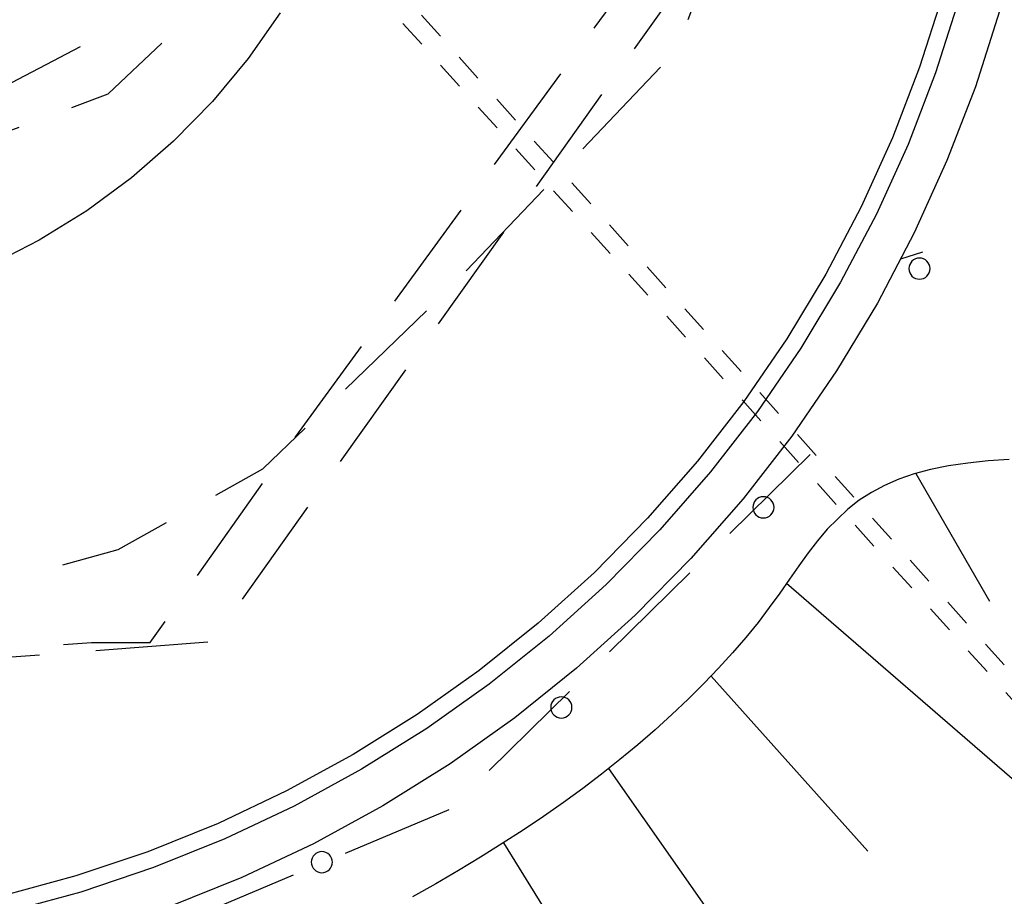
# Model space of a CAD drawing. Extents: x 446224 to 446791, y 446199 to 447379.
# Tile 67 of 113: x 446362 to 446380, y 447146 to 447162. Entities that reach past the tile are written whole.
import ezdxf

# ---------------------------------------------------------------- set-up
doc = ezdxf.new("R2010")
doc.units = 0
doc.header["$LTSCALE"] = 2
doc.header["$MEASUREMENT"] = 0
for name, pattern in [('AUSGEZOGEN', [0]), ('GESTRICH-X2', [1.5, 1, -0.5]), ('GETRENNTX3', [3.25, 1, -0.75, 0, -0.75, 0, -0.75]), ('STRICHLINIEX2', [0.5, 0.25, -0.25])]:
    doc.linetypes.add(name, pattern=pattern)
for name, color, linetype in [('BOESCHG', 250, 'AUSGEZOGEN'), ('DB-Autohof', 15, 'CONTINUOUS'), ('GASLTG', 4, 'GESTRICH-X2'), ('SCHMUTZWASSER', 30, 'GESTRICH-X2'), ('STROMLTG', 4, 'AUSGEZOGEN'), ('TELEKOM', 4, 'GETRENNTX3'), ('W-LTG', 4, 'GESTRICH-X2')]:
    doc.layers.add(name, color=color, linetype=linetype)

msp = doc.modelspace()

# ---------------------------------------------------------------- linework, layer by layer
at = {"layer": 'BOESCHG'}
msp.add_lwpolyline([(446480.167, 447162.894, 0.000901), (446482.386, 447143.323, 0.006832), (446482.718, 447140.748, 0.000544), (446482.746, 447140.555, 0.000007), (446485.092, 447124.399, 0.000282), (446486.2, 447116.795, 0.000162), (446488.145, 447103.541)], format="xyb", dxfattribs=at)
at = {"layer": 'DB-Autohof', "linetype": 'STRICHLINIEX2'}
for p, q in [((446380.998, 447148.644), (446362.518, 447169.247)), ((446380.698, 447148.529), (446362.228, 447169.017))]:
    msp.add_line(p, q, dxfattribs=at)
at = {"layer": 'DB-Autohof', "linetype": 'Continuous'}
for p, q in [((446378.569, 447162.033), (446378.161, 447160.75)), ((446378.857, 447161.95), (446378.444, 447160.651)), ((446366.802, 447161.713), (446366.233, 447160.903)), ((446379.579, 447161.744), (446379.152, 447160.403)), ((446366.233, 447160.903), (446365.6, 447160.142)), ((446378.161, 447160.75), (446377.678, 447159.494)), ((446378.444, 447160.651), (446377.955, 447159.378)), ((446379.152, 447160.403), (446378.647, 447159.089)), ((446365.6, 447160.142), (446364.908, 447159.435)), ((446364.908, 447159.435), (446364.161, 447158.786)), ((446377.678, 447159.494), (446377.123, 447158.268)), ((446377.955, 447159.378), (446377.392, 447158.136)), ((446378.647, 447159.089), (446378.066, 447157.806)), ((446364.161, 447158.786), (446363.364, 447158.199)), ((446377.123, 447158.268), (446376.496, 447157.076)), ((446363.364, 447158.199), (446362.523, 447157.678)), ((446377.392, 447158.136), (446376.758, 447156.929)), ((446362.523, 447157.678), (446361.642, 447157.227)), ((446378.066, 447157.806), (446377.411, 447156.561)), ((446378.212, 447157.463), (446377.822, 447157.342)), ((446376.496, 447157.076), (446375.801, 447155.924)), ((446376.758, 447156.929), (446376.053, 447155.761)), ((446377.411, 447156.561), (446376.684, 447155.355)), ((446375.801, 447155.924), (446375.039, 447154.814)), ((446376.053, 447155.761), (446375.282, 447154.637)), ((446376.684, 447155.355), (446375.888, 447154.195)), ((446375.039, 447154.814), (446374.214, 447153.751)), ((446375.282, 447154.637), (446374.446, 447153.56)), ((446375.888, 447154.195), (446375.025, 447153.083)), ((446374.214, 447153.751), (446373.328, 447152.738)), ((446378.674, 447153.669), (446378.356, 447153.605)), ((446379.016, 447153.719), (446378.674, 447153.669)), ((446379.377, 447153.756), (446379.016, 447153.719)), ((446379.751, 447153.779), (446379.377, 447153.756)), ((446374.446, 447153.56), (446373.548, 447152.533)), ((446378.062, 447153.525), (446377.789, 447153.431)), ((446378.356, 447153.605), (446378.062, 447153.525)), ((446378.093, 447153.534), (446379.4, 447151.268)), ((446377.537, 447153.322), (446377.303, 447153.198)), ((446377.789, 447153.431), (446377.537, 447153.322)), ((446377.303, 447153.198), (446377.085, 447153.058)), ((446375.025, 447153.083), (446374.098, 447152.023)), ((446377.085, 447153.058), (446376.883, 447152.902)), ((446376.883, 447152.902), (446376.516, 447152.543)), ((446373.328, 447152.738), (446372.384, 447151.778)), ((446373.548, 447152.533), (446372.591, 447151.562)), ((446376.516, 447152.543), (446376.347, 447152.34)), ((446376.347, 447152.34), (446376.182, 447152.124)), ((446376.182, 447152.124), (446376.017, 447151.896)), ((446374.098, 447152.023), (446373.11, 447151.02)), ((446372.384, 447151.778), (446371.385, 447150.876)), ((446376.017, 447151.896), (446375.849, 447151.657)), ((446372.591, 447151.562), (446371.58, 447150.647)), ((446375.849, 447151.657), (446375.675, 447151.409)), ((446381.018, 447147.062), (446375.795, 447151.58)), ((446375.675, 447151.409), (446375.489, 447151.153)), ((446375.489, 447151.153), (446375.29, 447150.89)), ((446371.385, 447150.876), (446370.335, 447150.034)), ((446373.11, 447151.02), (446372.066, 447150.076)), ((446375.29, 447150.89), (446375.073, 447150.623)), ((446371.58, 447150.647), (446370.516, 447149.794)), ((446375.073, 447150.623), (446374.839, 447150.351)), ((446374.839, 447150.351), (446374.589, 447150.077)), ((446370.335, 447150.034), (446369.237, 447149.254)), ((446372.066, 447150.076), (446370.968, 447149.195)), ((446374.589, 447150.077), (446374.326, 447149.802)), ((446377.242, 447146.826), (446374.455, 447149.937)), ((446370.516, 447149.794), (446369.404, 447149.005)), ((446374.326, 447149.802), (446374.049, 447149.527)), ((446374.049, 447149.527), (446373.761, 447149.253)), ((446369.237, 447149.254), (446368.096, 447148.541)), ((446370.968, 447149.195), (446369.82, 447148.38)), ((446373.761, 447149.253), (446373.462, 447148.982)), ((446369.404, 447149.005), (446368.248, 447148.282)), ((446373.462, 447148.982), (446373.153, 447148.714)), ((446373.153, 447148.714), (446372.837, 447148.452)), ((446368.096, 447148.541), (446366.915, 447147.895)), ((446372.837, 447148.452), (446372.512, 447148.195)), ((446368.248, 447148.282), (446367.051, 447147.628)), ((446369.82, 447148.38), (446368.627, 447147.634)), ((446378.63, 447139.732), (446372.642, 447148.297)), ((446372.512, 447148.195), (446372.178, 447147.941)), ((446366.915, 447147.895), (446365.698, 447147.32)), ((446372.178, 447147.941), (446371.835, 447147.692)), ((446367.051, 447147.628), (446365.818, 447147.045)), ((446368.627, 447147.634), (446367.392, 447146.959)), ((446371.835, 447147.692), (446371.482, 447147.445)), ((446371.482, 447147.445), (446371.12, 447147.202)), ((446365.698, 447147.32), (446364.449, 447146.817)), ((446371.12, 447147.202), (446370.747, 447146.961)), ((446365.818, 447147.045), (446364.553, 447146.536)), ((446367.392, 447146.959), (446366.119, 447146.358)), ((446370.747, 447146.961), (446370.363, 447146.721)), ((446370.767, 447146.974), (446372.829, 447143.651)), ((446364.449, 447146.817), (446363.174, 447146.389)), ((446370.363, 447146.721), (446369.968, 447146.483)), ((446364.553, 447146.536), (446363.261, 447146.101)), ((446369.968, 447146.483), (446369.564, 447146.247)), ((446363.174, 447146.389), (446361.875, 447146.035)), ((446366.119, 447146.358), (446364.813, 447145.832)), ((446369.564, 447146.247), (446369.154, 447146.014)), ((446363.261, 447146.101), (446361.945, 447145.744))]:
    msp.add_line(p, q, dxfattribs=at)
for centre, start, end in [((446378.158, 447157.172), 0, 180), ((446378.158, 447157.172), 180, 0), ((446375.386, 447152.932), 0, 180), ((446375.386, 447152.932), 180, 0), ((446371.796, 447149.379), 0, 180), ((446371.796, 447149.379), 180, 0), ((446367.542, 447146.631), 0, 180), ((446367.542, 447146.631), 180, 0)]:
    msp.add_arc(centre, 0.188, start, end, dxfattribs=at)
at = {"layer": 'GASLTG', "flags": 128}
msp.add_lwpolyline([(446330.167, 447148.69), (446359.242, 447150.877), (446363.926, 447152.185), (446366.494, 447153.615), (446369.74, 447156.745), (446373.832, 447161.04), (446374.883, 447163.759), (446375.832, 447168.64), (446375.246, 447177.367), (446372.103, 447202.39), (446370.802, 447213.009), (446368.323, 447229.747), (446363.895, 447260.039), (446361.858, 447276.74), (446359.807, 447286.872), (446358.511, 447291.755), (446355.882, 447298.682), (446358.859, 447301.853)], dxfattribs=at)
at = {"layer": 'SCHMUTZWASSER', "flags": 128}
msp.add_lwpolyline([(446229.127, 447138.266), (446254.143, 447140.56), (446280.123, 447144.368), (446303.744, 447145.791), (446365.595, 447150.552), (446376.244, 447165.49), (446369.48, 447214.274), (446362.862, 447264.154), (446354.37, 447298.428), (446361.012, 447302.811)], dxfattribs=at)
at = {"layer": 'STROMLTG', "linetype": 'GESTRICH-X2', "flags": 128}
for points in [[(446351.818, 447143.228), (446359.294, 447157.432), (446359.912, 447158.852), (446363.743, 447160.273), (446365.905, 447162.311), (446367.574, 447166.139), (446367.821, 447173.303), (446367.883, 447183.493), (446367.708, 447192.925), (446366.786, 447206.853), (446364.766, 447221.572), (446361.599, 447245.209), (446357.961, 447269.442), (446355.662, 447280.319), (446351.784, 447291.788), (446347.173, 447303.572), (446339.177, 447323.76), (446337.495, 447327.282), (446333.707, 447333.873)], [(446376.216, 447153.872), (446369.814, 447147.568), (446359.82, 447143.369), (446316.068, 447139.333), (446252.087, 447133.648), (446245.42, 447133.115)]]:
    msp.add_lwpolyline(points, dxfattribs=at)
at = {"layer": 'TELEKOM'}
for p, q in [((446365.44, 447163.655), (446363.249, 447161.11)), ((446363.249, 447161.11), (446359.229, 447159.013))]:
    msp.add_line(p, q, dxfattribs=at)
at = {"layer": 'W-LTG', "flags": 128}
msp.add_lwpolyline([(446228.383, 447140.216), (446240.03, 447141.147), (446245.607, 447141.522), (446252.593, 447142.147), (446265.454, 447143.431), (446274.511, 447144.666), (446279.34, 447145.306), (446291.291, 447145.976), (446311.693, 447147.316), (446329.461, 447148.484), (446352.315, 447149.728), (446363.449, 447150.534), (446364.494, 447150.534), (446367.077, 447154.191), (446373.067, 447162.383), (446374.555, 447164.449), (446374.909, 447165.353), (446374.614, 447169.835), (446372.271, 447186.481), (446370.309, 447203.623), (446368.81, 447215.751), (446366.683, 447232.887), (446365.347, 447242.97), (446363.846, 447257.677), (446363.116, 447263.58), (446362.147, 447266.71), (446359.936, 447278.415), (446356.369, 447291.47), (446354.944, 447297.816)], dxfattribs=at)
msp.add_lwpolyline([(446228.383, 447140.216), (446240.03, 447141.147), (446245.607, 447141.522), (446252.593, 447142.147), (446265.454, 447143.431), (446274.511, 447144.666), (446279.34, 447145.306), (446291.291, 447145.976), (446311.693, 447147.316), (446329.461, 447148.484), (446352.315, 447149.728), (446363.449, 447150.534), (446364.494, 447150.534), (446367.077, 447154.191), (446373.067, 447162.383), (446374.555, 447164.449), (446374.909, 447165.353), (446374.614, 447169.835), (446372.271, 447186.481), (446370.309, 447203.623), (446368.81, 447215.751), (446366.683, 447232.887), (446365.347, 447242.97), (446363.846, 447257.677), (446363.116, 447263.58), (446362.147, 447266.71), (446359.936, 447278.415), (446356.369, 447291.47), (446354.944, 447297.816)], dxfattribs=at)

doc.saveas('drawing.dxf')
